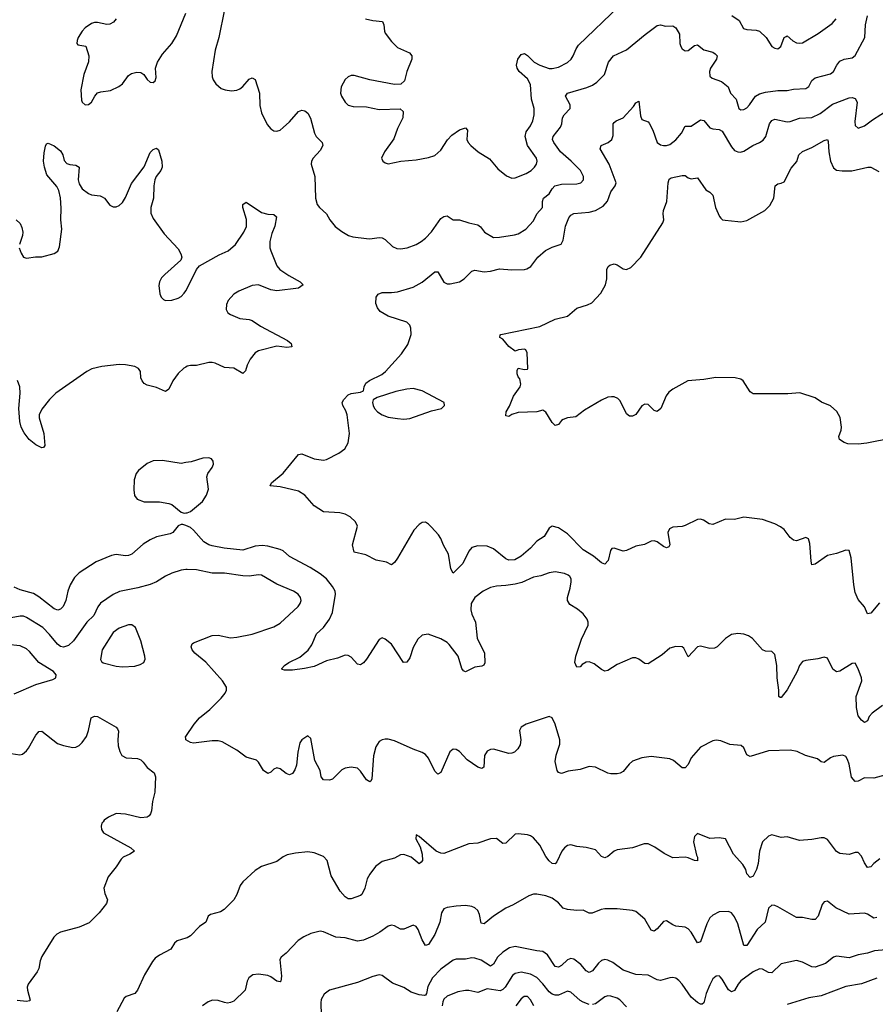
# Model space of a CAD drawing. Header units: inches. Extents: x 884691 to 1028259, y 526745 to 653629.
# Tile 28 of 241: x 938926 to 944460, y 558819 to 565184. Entities that reach past the tile are written whole.
import ezdxf

# ---------------------------------------------------------------- set-up
doc = ezdxf.new("R2010")
doc.units = ezdxf.units.IN
doc.header["$MEASUREMENT"] = 0
for name, color, linetype in [('A9535', 7, 'Continuous'), ('A9536', 7, 'Continuous'), ('A9545', 7, 'Continuous'), ('A9546', 7, 'Continuous')]:
    doc.layers.add(name, color=color, linetype=linetype)

msp = doc.modelspace()

# ---------------------------------------------------------------- linework, layer by layer
at = {"layer": 'A9535', "color": 6}
for points, elevation in [([(939464.8, 560000), (939457.8, 559990), (939452.8, 559970), (939455, 559950), (939468.8, 559928.8), (939645.2, 559830), (939669.1, 559810), (939638.9, 559790), (939595.4, 559770), (939582.1, 559757.9), (939550, 559707.6), (939497.3, 559642.7), (939470.9, 559570), (939475.9, 559535.9), (939494.8, 559494.8), (939488, 559470), (939439.4, 559410), (939374.4, 559345.6), (939310, 559318.2), (939190, 559284.9), (939166.8, 559273.2), (939146.2, 559253.8), (939070, 559128.2), (939058.8, 559101.2), (939048.8, 559050), (939038.3, 559030), (938980.1, 558950), (938975.1, 558930), (938976.7, 558910), (938993.5, 558846.5), (938990, 558841), (938970, 558838.6), (938910, 558844.7)], 2600), ([(940000, 559246), (939943.9, 559230), (939926.3, 559213.7), (939903.6, 559176.4), (939830, 559138), (939802.3, 559117.7), (939784.3, 559095.7), (939733.6, 559010), (939688.2, 558910), (939669.7, 558890.3), (939615.2, 558870), (939601.6, 558858.4), (939554.8, 558770)], 2700)]:
    msp.add_lwpolyline(points, dxfattribs=dict(at, elevation=elevation))
at = {"layer": 'A9536', "color": 6}
for points, elevation in [([(939550.1, 565190), (939532.2, 565167.8), (939510, 565155.9), (939490, 565153.3), (939430, 565165.4), (939410, 565165.4), (939390, 565158.6), (939350, 565131.3), (939330.1, 565110), (939304.6, 565070), (939297.1, 565050), (939294.6, 565030), (939301.7, 565021.7), (939352.7, 565012.7), (939373.3, 564950), (939371, 564911), (939340.8, 564830), (939321.5, 564730), (939325, 564665), (939330.8, 564650), (939350, 564634), (939370, 564636.1), (939390, 564651.3), (939410.9, 564690), (939429.1, 564710.8), (939450, 564718.7), (939514, 564726), (939568.2, 564751.8), (939590, 564770.6), (939630, 564822.5), (939650, 564836.3), (939684.5, 564844.5), (939710, 564842.1), (939729.6, 564829.6), (939750, 564797.6), (939770, 564781.3), (939790, 564778.9), (939801.6, 564790), (939808.4, 564810), (939804.9, 564870), (939818, 564910), (939850, 564961), (939909.8, 565030.2), (939941.2, 565078.8), (940000, 565227.1)], 2500), ([(938923.3, 563710), (938934.9, 563674.9), (938950.1, 563650.1), (938970, 563642.4), (939028.4, 563651.6), (939070, 563651.7), (939147.9, 563672.1), (939172.8, 563687.2), (939183.5, 563716.5), (939197.5, 563830), (939192.7, 563890), (939194, 563966), (939190, 564032.8), (939179.2, 564079.2), (939165.3, 564105.3), (939102.1, 564182.1), (939085.4, 564230), (939080.5, 564270), (939084.5, 564324.5), (939092.5, 564367.5), (939099.1, 564380.9), (939110, 564386.8), (939150, 564369.2), (939190, 564336.5), (939205.6, 564310), (939214.6, 564274.6), (939230, 564254.4), (939250, 564247.9), (939290, 564244.3), (939311.5, 564231.5), (939304, 564150), (939310, 564122.6), (939331.1, 564090), (939370, 564059.8), (939390, 564052.7), (939446.2, 564046.2), (939460, 564040), (939473.7, 564030), (939510, 563984.8), (939530, 563973.9), (939550, 563973.5), (939570, 563982.5), (939590, 564003), (939610, 564035.3), (939650, 564124.7), (939730, 564233.3), (939770, 564325.1), (939790, 564344.6), (939810, 564354.2), (939823.7, 564343.7), (939845.2, 564270), (939847.6, 564230), (939838.6, 564210), (939808.2, 564170), (939800.6, 564150), (939793.8, 564110), (939792.3, 564030), (939773.6, 563970), (939774.5, 563934.5), (939790, 563899.6), (939860.7, 563800.7), (939950, 563702), (939969, 563670), (939974.2, 563650), (939969.1, 563630), (939864, 563536), (939844.2, 563515.8), (939830, 563490.7), (939826.6, 563466.6), (939832.2, 563412.2), (939840.6, 563390), (939855.5, 563375.5), (939870, 563369.3), (939910, 563370.4), (939950, 563383), (939970, 563395.9), (939990, 563415.7), (940000, 563430.9)], 2400), ([(938903.6, 563890), (938930, 563865.7), (938940.5, 563840.5), (938946.4, 563810), (938944.4, 563790), (938924.1, 563730)], 2400), ([(940000, 562938.9), (939987.4, 562932.6), (939950, 562897.9), (939915.6, 562850), (939890, 562796.5), (939870, 562781.7), (939810, 562806.7), (939750, 562822.1), (939731.4, 562831.4), (939717.3, 562850), (939709.9, 562869.9), (939706.5, 562910), (939694.1, 562930), (939670, 562941.6), (939610, 562953), (939570, 562955.3), (939457.4, 562942.6), (939392.7, 562927.4), (939359.5, 562910), (939160.5, 562770), (939118.4, 562730), (939070, 562667.6), (939052.4, 562630), (939051.5, 562610), (939082.8, 562510), (939088.3, 562431.7), (939080.3, 562419.7), (939070, 562415.8), (939030, 562435.3), (938987.7, 562470), (938954.1, 562514.1), (938935.7, 562550), (938927.6, 562587.6), (938920.7, 562670), (938929.9, 562770), (938926.1, 562810), (938911.7, 562851.7)], 2400), ([(940000, 562320.7), (939970, 562316), (939850, 562334.2), (939790, 562333.5), (939750, 562316), (939695.4, 562270), (939679.8, 562250), (939665.3, 562210), (939664.5, 562144.5), (939668.7, 562108.7), (939685.5, 562085.5), (939730, 562066.9), (939830, 562067.2), (939890, 562056), (939910, 562049.3), (939970, 562001.5), (939990, 561994.4), (940000, 561995.5)], 2500), ([(940000, 561914), (939981.6, 561921.6), (939970, 561921.8), (939950, 561913.1), (939916.4, 561870), (939899.8, 561860.2), (939810, 561840.9), (939770, 561822.5), (939725.4, 561794.6), (939650.8, 561730), (939630, 561719.7), (939610, 561718.4), (939550, 561726.7), (939519.7, 561720.3), (939420.8, 561679.2), (939310.5, 561609.5), (939281.2, 561578.8), (939252.6, 561530), (939237.2, 561490), (939224.3, 561430), (939208.2, 561391.8), (939190, 561373), (939172.5, 561367.5), (939150, 561376), (939050, 561454.4), (939015.1, 561475), (938930, 561499.4), (938890, 561516.6)], 2500), ([(940000, 561629.1), (939970, 561624.9), (939910, 561606.4), (939870, 561587.8), (939810.6, 561549.4), (939770, 561532.3), (939690, 561510.8), (939572.1, 561487.9), (939530, 561467.6), (939448.6, 561411.4), (939432.2, 561387.8), (939406.4, 561333.6), (939359.7, 561290), (939272.9, 561170), (939241, 561139), (939210, 561127.5), (939190, 561132.2), (939170, 561147.2), (939118.5, 561210), (939074.7, 561254.7), (938970, 561319.9), (938950, 561327.4), (938930, 561328.4), (938870, 561317.3)], 2600), ([(938890, 560825.4), (939030, 560887.4), (939140.2, 560919.8), (939158.8, 560930), (939162.3, 560950), (939145.3, 560970), (939049.6, 561029.6), (938990, 561099.7), (938970, 561117.2), (938930, 561137.1), (938845.9, 561145.9)], 2700), ([(938870, 560440.9), (938927.9, 560432.1), (938943.1, 560436.9), (938970, 560458), (938983.8, 560476.2), (939030, 560558.3), (939044.4, 560575.6), (939050, 560582), (939070, 560584.2), (939170, 560504.4), (939210, 560492.1), (939270, 560480.3), (939290, 560480.6), (939310, 560492.2), (939330, 560512), (939357.6, 560550), (939371.6, 560590), (939389.1, 560670.9), (939410, 560681.8), (939430, 560680.1), (939550.1, 560610.1), (939559.2, 560599.2), (939565.2, 560585.2), (939559.9, 560530), (939562.8, 560490), (939573.2, 560453.2), (939587.6, 560427.6), (939613.7, 560413.7), (939687.7, 560407.7), (939710, 560399), (939725.3, 560385.3), (939750.1, 560350.1), (939795, 560315), (939805.3, 560290), (939799.7, 560190), (939785, 560130), (939778.7, 560070), (939772.7, 560050), (939762.3, 560037.7), (939750, 560028.9), (939710, 560024.5), (939610, 560049.5), (939550, 560052.3), (939499.5, 560030), (939471.8, 560010), (939464.8, 560000)], 2600), ([(940000, 560534.5), (939998.9, 560550), (940000, 560551.6)], 2600)]:
    msp.add_lwpolyline(points, dxfattribs=dict(at, elevation=elevation))
at = {"layer": 'A9536', "color": 6, "elevation": 2700}
msp.add_lwpolyline([(939630, 561272.3), (939568.6, 561250), (939530, 561223), (939458.8, 561110), (939449, 561049), (939455.4, 561035.4), (939466.9, 561026.9), (939550, 561006.3), (939590, 561001), (939670, 561006.3), (939705, 561015), (939728.9, 561030), (939737.1, 561050), (939735.2, 561070), (939709.6, 561170), (939674.2, 561254.2), (939651.8, 561271.8)], close=True, dxfattribs=at)
at = {"layer": 'A9545', "color": 6}
for points, elevation in [([(944490, 559760.4), (944450.2, 559729.8), (944430, 559707.8), (944410, 559704.3), (944390, 559733.4), (944370, 559776.4), (944350, 559800.8), (944330, 559800.3), (944290, 559788.1), (944230, 559795.1), (944210, 559806.3), (944150, 559884.3), (944130, 559895.1), (944110, 559896.3), (944050, 559884.7), (943970, 559879), (943890, 559902.9), (943850, 559898.4), (943790, 559914.2), (943770, 559906.3), (943730, 559869.9), (943711.3, 559808.7), (943702.6, 559730), (943692.4, 559690), (943670, 559648.5), (943650, 559640.1), (943630, 559663), (943621.9, 559690), (943603.5, 559723.6), (943543.7, 559790), (943490, 559889.1), (943450, 559896.6), (943390, 559892), (943310, 559924.6), (943290, 559905), (943284.7, 559870), (943303.2, 559783.2), (943310.6, 559770), (943310, 559747.7), (943291.4, 559748.6), (943250, 559767.1), (943230.1, 559769.9), (943150, 559765.2), (943093.7, 559793.7), (943034.4, 559834.4), (942990, 559855.7), (942964.1, 559855.9), (942888.5, 559831.5), (942790, 559817.1), (942770, 559808.6), (942730, 559773.9), (942710, 559765.9), (942690, 559774.4), (942650, 559818.2), (942590, 559833.1), (942530, 559839), (942490, 559849.9), (942470, 559844.9), (942450, 559830.3), (942433.1, 559810), (942400.3, 559739.7), (942390, 559727.2), (942370, 559729.7), (942350, 559747.4), (942330, 559774.1), (942290, 559848), (942250, 559895), (942230, 559909.1), (942210, 559914.9), (942150, 559921.4), (942130, 559918.4), (942070, 559860.9), (942050, 559859.9), (942010, 559890.4), (941971.7, 559888.3), (941890, 559860.7), (941830, 559855.8), (941670, 559794.9), (941650, 559796.6), (941619.8, 559810), (941510, 559904.5), (941490, 559914.2), (941488.8, 559890), (941517.1, 559837.1), (941529.1, 559790), (941531, 559750), (941522.7, 559737.3), (941510, 559727.9), (941457.9, 559770), (941410, 559787.5), (941390, 559784.6), (941350, 559764.4), (941270, 559742.6), (941227.5, 559710), (941190, 559661.5), (941172.7, 559630), (941158.7, 559570), (941138.9, 559530), (941130, 559522.4), (941070, 559500.5), (941050, 559501), (941030, 559513.2), (940999.6, 559550), (940940.8, 559650), (940914.2, 559750), (940890, 559774.5), (940830, 559797.8), (940790, 559805.2), (940710, 559797.4), (940654.9, 559785.1), (940630, 559772.5), (940590, 559742.9), (940490, 559709.8), (940450, 559684), (940369.2, 559610.8), (940352.9, 559587.1), (940330.1, 559530), (940310, 559493.8), (940248.1, 559431.9), (940223.7, 559416.3), (940159, 559401), (940145.8, 559390), (940128.9, 559350), (940090, 559321.6), (940030, 559262), (940010, 559248.8), (940000, 559246)], 2700), ([(944470, 559381), (944450, 559376.2), (944410, 559402.6), (944390, 559408.4), (944290, 559402.4), (944203.7, 559443.7), (944150, 559485.1), (944130, 559481.5), (944115.4, 559464.6), (944090, 559389.8), (944070, 559366.6), (944050, 559366.8), (943990, 559380.1), (943950, 559380.3), (943830, 559450.2), (943810, 559459), (943790, 559460.1), (943770, 559441.7), (943747.4, 559350), (943696.8, 559303.2), (943630, 559199.9), (943610, 559199), (943570, 559340.6), (943550, 559385.2), (943530, 559409.9), (943510, 559420.1), (943450, 559417), (943410, 559396.6), (943390, 559377.4), (943370, 559340.5), (943330, 559222.7), (943310, 559216.9), (943270, 559284.9), (943250, 559307.1), (943230, 559317.6), (943170, 559325.6), (943150, 559333.4), (943110, 559359.7), (943090, 559355.1), (943050, 559307), (943030, 559292.2), (943010, 559298.1), (942970, 559370.7), (942910, 559419.5), (942890, 559426.5), (942790, 559436), (942710, 559436.4), (942687.9, 559432.1), (942628.8, 559408.8), (942609.3, 559409.3), (942570, 559428), (942530, 559425.1), (942470, 559431.7), (942441.2, 559441.2), (942410, 559474.7), (942370, 559504.5), (942330, 559520.1), (942270, 559531.8), (942249.1, 559530.9), (942218.5, 559521.5), (942117.4, 559462.6), (942070, 559440.3), (941990, 559388.6), (941930, 559338.7), (941910, 559344), (941900.9, 559400.9), (941890, 559425.8), (941870, 559442.7), (941850, 559451.6), (941810, 559458.3), (941750, 559454.2), (941690, 559445.8), (941670, 559436.9), (941653.8, 559410), (941644, 559350), (941610.2, 559270), (941570, 559206.3), (941550, 559200.5), (941530, 559236.2), (941503.6, 559303.6), (941490, 559322.1), (941470, 559330.4), (941410, 559305.1), (941390, 559306.1), (941350, 559327.2), (941330, 559330.2), (941310, 559324.4), (941255.1, 559284.9), (941210, 559260.5), (941150, 559234.2), (941110, 559226.8), (941030, 559248.7), (940970, 559253.1), (940890, 559287.9), (940870, 559291.8), (940810, 559277.1), (940763.9, 559256.1), (940727.5, 559232.5), (940650.1, 559149.9), (940616.3, 559123.7), (940609.1, 559110), (940619.1, 559000.9), (940614.5, 558970), (940610, 558964.3), (940590, 558968.2), (940550, 558997.1), (940530, 559006.1), (940470, 559013.3), (940434, 559010), (940407.5, 558990), (940397.5, 558970), (940384.5, 558910), (940310, 558840.4), (940290, 558830.3), (940270, 558827.6), (940250, 558830.2), (940210, 558845), (940173.3, 558846.7), (940144.5, 558835.5), (940108.6, 558810)], 2800), ([(944528.7, 559171.3), (944454.3, 559165.7), (944410, 559150.2), (944350, 559139.7), (944290, 559119), (944208.6, 559131.4), (944190, 559124.7), (944137, 559083), (944070, 559060), (944050, 559060.8), (943990, 559091.8), (943950, 559101.7), (943850, 559080.3), (943790, 559023.7), (943770, 559025.2), (943730, 559047.6), (943710, 559049), (943670.4, 559030), (943590, 558971.8), (943572.1, 558950), (943550, 558908.6), (943530, 558900.1), (943510, 558912), (943470, 558981.7), (943456.6, 558996.6), (943450, 559003), (943430, 559001.8), (943410, 558983.5), (943390, 558946), (943366.9, 558890), (943351.6, 558828.4), (943339.2, 558820.8), (943330, 558819.3), (943310, 558830.5), (943270, 558866.4), (943210, 558950.3), (943190, 558973.9), (943170, 558987.6), (943150, 558991.7), (943130, 558989.7), (943070, 558973.6), (943050, 558977), (942990, 559008), (942910, 559011.2), (942830, 559041.1), (942762.7, 559090), (942730, 559104.9), (942710, 559108.8), (942690, 559103.3), (942670, 559085.8), (942630, 559035.4), (942610, 559025.3), (942590, 559036.6), (942556.1, 559076.1), (942510, 559111.6), (942490, 559114.6), (942470, 559107.3), (942430, 559070), (942410, 559058.8), (942390, 559063.7), (942339.6, 559139.6), (942310, 559161.5), (942270, 559164.3), (942130, 559193.1), (942094.5, 559185.5), (942050, 559157.3), (942015.7, 559124.3), (941990, 559078.8), (941970, 559066.7), (941910, 559104.5), (941870, 559118.7), (941850, 559119.4), (941810, 559110.2), (941750, 559111.6), (941730, 559104.1), (941650, 559046.7), (941596.7, 558990), (941565.2, 558934.8), (941557.9, 558890), (941550, 558877.9), (941543.7, 558876.3), (941510, 558879.8), (941456.9, 558896.9), (941410, 558928.8), (941336.3, 558956.3), (941270, 559005.8), (941250, 559008.9), (941210, 558998.7), (941110, 558960.5), (940930, 558909.9), (940894.5, 558885.5), (940876.1, 558850), (940872.8, 558830), (940875.1, 558750)], 2900), ([(942610, 558818.8), (942570, 558832.8), (942550, 558843.6), (942490, 558897.6), (942470, 558903.4), (942410, 558877.9), (942390, 558878.8), (942370, 558885.9), (942350, 558900.8), (942310, 558952.1), (942270, 558993.1), (942230, 559013.9), (942170, 559026.9), (942130, 559018.4), (942113.5, 559006.5), (942066.3, 558930), (942050, 558914.1), (942032.6, 558907.4), (941950, 558919.6), (941890, 558896.4), (941830, 558909.4), (941810, 558909.5), (941759.7, 558900.3), (941690, 558873.1), (941670, 558852.1), (941663.7, 558836.3), (941659.2, 558810)], 3000), ([(944470, 558989), (944370, 558951.5), (944270, 558933.6), (944110, 558874), (944030, 558860.8), (943890, 558817.1)], 3000), ([(942250.3, 558810), (942230, 558847.4), (942210, 558870.2), (942188.3, 558870), (942170, 558855.3), (942134.9, 558810)], 3100), ([(942850, 558803.4), (942808.3, 558848.3), (942790, 558859.3), (942750, 558872.3), (942730, 558874.1), (942710, 558867.9), (942650, 558823), (942630, 558817.5)], 3000)]:
    msp.add_lwpolyline(points, dxfattribs=dict(at, elevation=elevation))
at = {"layer": 'A9546', "color": 6}
for points, elevation in [([(941163.5, 565190), (941210, 565178.6), (941271.5, 565171.5), (941281.4, 565150), (941284.8, 565110), (941290, 565098), (941330, 565043.4), (941370, 565003.4), (941446.5, 564970), (941462.7, 564950), (941462.1, 564930), (941429.3, 564850), (941415, 564790), (941391.8, 564768.2), (941350, 564765.9), (941190, 564795.8), (941090, 564822.7), (941070, 564823.5), (941050, 564815.6), (941030, 564796.8), (941004.2, 564750), (941001.1, 564710), (941007.8, 564690), (941030, 564652.1), (941050.9, 564630.9), (941083.1, 564623.1), (941170, 564620.9), (941250, 564603.4), (941387.8, 564607.8), (941407.2, 564590), (941404.6, 564550), (941370, 564480.4), (941346, 564414), (941285.8, 564330), (941265.3, 564290), (941274.4, 564270), (941290, 564259.6), (941310, 564252.6), (941390.2, 564270.2), (941490, 564278.3), (941570, 564294.1), (941610, 564306.8), (941650, 564340.9), (941692.1, 564407.9), (941721.4, 564438.6), (941770, 564472.2), (941810, 564485.5), (941821.9, 564470), (941818.7, 564410), (941827.2, 564390), (941843.9, 564370), (941890.6, 564330), (941965, 564285), (942019.5, 564219.5), (942074.8, 564174.8), (942110, 564159.4), (942130, 564162.9), (942200.9, 564190), (942233.7, 564210), (942255.3, 564230), (942268.8, 564250), (942272.1, 564270), (942268.1, 564290), (942211.4, 564371.4), (942195.3, 564430), (942201.2, 564458.8), (942230, 564498.3), (942244.7, 564530), (942254.4, 564570), (942253.1, 564610), (942236.4, 564670), (942230, 564764.5), (942210, 564801.2), (942156.7, 564850), (942143, 564870), (942138.5, 564890), (942148.4, 564930), (942170, 564959.8), (942190, 564966.1), (942210, 564952.5), (942253.1, 564910), (942289.6, 564889.6), (942350, 564868), (942370, 564867.8), (942410, 564878.2), (942470, 564907.4), (942491.8, 564928.2), (942506.3, 564950), (942524.1, 564995.9), (942539.8, 565020.2), (942801.4, 565270)], 2600), ([(940250.6, 565250), (940213.7, 565070), (940190, 564987.4), (940167.9, 564850), (940170, 564814.6), (940176.3, 564796.3), (940193.5, 564770), (940230, 564740.2), (940255.2, 564730), (940295.4, 564724.6), (940330, 564728.6), (940350, 564737.4), (940370, 564752.4), (940410, 564798.7), (940430, 564809.1), (940450, 564797), (940477.1, 564710), (940479.5, 564630), (940490, 564582.3), (940526, 564506), (940550, 564478.3), (940570, 564465.1), (940590, 564462.7), (940610, 564471.1), (940630, 564486.7), (940670, 564522.9), (940730.2, 564590.2), (940750, 564600.3), (940770, 564595), (940790, 564579.5), (940807.3, 564547.3), (940832, 564450), (940844.1, 564430), (940881.6, 564390), (940886, 564370), (940870, 564337.8), (940823.1, 564290), (940812.5, 564270), (940810.1, 564250.1), (940835.2, 564170), (940839, 564030), (940850, 563989.6), (940864.8, 563970), (940910, 563930), (940932.6, 563890), (940967.4, 563847.4), (941010, 563815.1), (941052.7, 563790), (941081.4, 563781.4), (941170, 563769), (941190, 563767.6), (941250, 563776.5), (941270, 563774.6), (941290, 563762.9), (941337, 563717), (941365.2, 563705.2), (941390, 563702.2), (941432.1, 563710), (941490, 563731.5), (941522.1, 563750), (941550, 563771.6), (941590, 563813.9), (941650, 563898.5), (941670, 563912.4), (941690, 563916.4), (941730, 563890.1), (941770, 563891.1), (941830, 563870), (941890, 563857.7), (941906.2, 563846.2), (941932.4, 563810), (941990, 563776.5), (942030, 563777.4), (942127.1, 563792.9), (942150, 563800.7), (942199.1, 563830), (942250, 563883.7), (942269.8, 563930.2), (942308.3, 563970), (942308.1, 564010), (942314.9, 564030), (942350, 564057.8), (942370, 564091.4), (942386.8, 564110), (942430, 564121.2), (942530, 564124), (942554.9, 564130), (942572.2, 564150), (942573, 564170), (942552.3, 564210), (942493.1, 564270), (942424.3, 564330), (942380.3, 564390), (942372, 564410), (942376.1, 564430), (942423.8, 564490), (942431.8, 564510), (942437.5, 564550), (942447.6, 564570), (942486.8, 564610), (942486.9, 564633.1), (942455.6, 564690), (942468.2, 564710), (942594.2, 564745.8), (942630, 564761.3), (942659.1, 564780.9), (942709.3, 564830), (942733.4, 564910), (942766.8, 564950), (942850, 564989.4), (942970.5, 565089.5), (943050, 565145.9), (943070, 565150.1), (943103.3, 565143.3), (943150, 565145), (943170, 565131.6), (943192.5, 565090), (943196.6, 565030), (943202.1, 565010), (943210, 564995.4), (943230, 564982.5), (943250, 564985.6), (943290, 565017.1), (943310, 565021.2), (943350, 564989.3), (943410, 564974.9), (943424.5, 564964.5), (943437.1, 564950), (943433.8, 564930), (943394.3, 564870), (943386.9, 564850), (943390, 564820.1), (943405.4, 564805.4), (943464.7, 564784.7), (943507.2, 564750), (943522.7, 564710), (943559.8, 564670), (943577.2, 564610), (943590, 564601.8), (943610, 564602.7), (943630, 564614.6), (943646.8, 564633.2), (943685.3, 564690), (943710, 564705.3), (943750, 564716.1), (943830, 564727), (943890, 564726.4), (943930, 564734.4), (944010, 564739.8), (944030, 564752.8), (944049.2, 564790.8), (944070, 564808.4), (944170, 564834.5), (944189.7, 564850.3), (944210.6, 564890), (944230, 564915.6), (944257.6, 564930), (944310, 564938.2), (944330, 564951.7), (944392.7, 565070), (944396.7, 565150), (944410, 565210.1)], 2500), ([(943531.5, 565211.5), (943579.4, 565179.4), (943608.2, 565128.2), (943630, 565119.9), (943690, 565117.1), (943710.8, 565110), (943754.2, 565070), (943791.5, 565011.5), (943810, 564999.5), (943830, 564994.8), (943849, 565011), (943870, 565069.6), (943883.5, 565076.5), (943890, 565079.4), (943927.4, 565047.4), (943950, 565035), (943970, 565031.6), (943990, 565034.7), (944090, 565095.2), (944180.3, 565159.7), (944206.3, 565190)], 2600), ([(944486.4, 561413.6), (944430, 561347.1), (944410, 561343.2), (944390, 561388.4), (944350, 561437.1), (944330, 561481.4), (944320.7, 561530), (944304.8, 561704.8), (944290, 561752), (944270, 561754.3), (944210, 561733), (944150, 561721.5), (944070, 561664.1), (944050, 561659.7), (944044.5, 561684.5), (944037.2, 561797.2), (944028.6, 561828.6), (944010, 561835.9), (943950, 561815.3), (943930, 561820.2), (943910, 561836.8), (943870, 561887.7), (943846.5, 561906.5), (943810, 561924.7), (943730, 561952.4), (943610, 561969.1), (943550, 561953), (943490, 561955.2), (943410, 561921.2), (943385.2, 561925.2), (943349.3, 561949.3), (943330, 561955), (943310, 561954.1), (943230, 561915.5), (943210, 561909), (943150, 561903.4), (943127.8, 561892.2), (943118.2, 561870), (943130.3, 561790), (943124.4, 561775.6), (943110, 561770.9), (943090, 561779.5), (943050, 561808.8), (943030, 561816.4), (943010, 561814), (942967.3, 561792.7), (942910, 561781.4), (942850, 561751.9), (942830, 561748.8), (942770, 561767.4), (942755, 561765), (942746.5, 561753.5), (942731.4, 561688.6), (942710, 561664.6), (942690, 561672.8), (942636.3, 561716.3), (942570, 561756.5), (942470, 561860.5), (942410, 561898.5), (942370, 561910.3), (942350, 561896.3), (942317.1, 561842.9), (942270, 561812.8), (942230, 561767.6), (942170, 561716.4), (942127.4, 561692.6), (942090, 561690), (942070, 561698.5), (941990, 561763.3), (941950, 561781.5), (941890, 561782.5), (941850, 561772.1), (941830, 561748.2), (941791.8, 561668.2), (941730, 561606.2), (941714.5, 561634.5), (941699, 561730), (941666.6, 561786.6), (941650.9, 561830.9), (941634.9, 561854.9), (941590, 561904.1), (941570, 561924.1), (941550, 561935.4), (941530, 561933.7), (941510, 561921.6), (941474.7, 561885.3), (941370, 561703), (941350, 561676.4), (941330, 561661), (941298, 561678), (941232.6, 561690), (941165.6, 561725.6), (941090, 561742.2), (941078.7, 561790), (941110.6, 561910.6), (941098.3, 561938.3), (941062.4, 561970), (941030, 561987.7), (940997.4, 561997.4), (940890, 562002.1), (940830, 562042.5), (940770, 562110), (940730, 562135.4), (940610, 562163.8), (940546.8, 562170), (940555.6, 562190), (940630, 562253.7), (940730, 562373.8), (940750, 562377.6), (940830, 562345.1), (940890, 562336.1), (940910, 562341.3), (940990, 562382.5), (941028.1, 562410), (941051.1, 562448.9), (941059.4, 562510), (941044.1, 562630), (941035.7, 562655.7), (941015.5, 562690), (941011.8, 562710), (941022.2, 562730), (941050, 562759.4), (941070, 562767.4), (941130, 562776), (941150, 562786), (941153.3, 562810), (941165.6, 562834.4), (941188, 562852), (941268.9, 562890), (941292.9, 562910), (941394.8, 563025.2), (941435.9, 563084.1), (941457.4, 563150), (941456.8, 563190), (941450.2, 563210.2), (941429.3, 563229.3), (941310, 563266.7), (941258.3, 563298.3), (941240.6, 563320.6), (941229.9, 563350), (941232.1, 563390), (941244.9, 563410), (941270, 563421.4), (941330, 563419.7), (941370, 563425.1), (941470, 563455.7), (941530, 563487.2), (941610, 563553.8), (941630, 563553.9), (941670, 563487.4), (941690, 563477.3), (941710, 563476.6), (941770.4, 563490), (941801.2, 563510), (941850, 563558.2), (941870, 563565), (941930, 563553.7), (941970, 563558.3), (942030, 563574), (942110, 563567.5), (942190, 563568.9), (942206.7, 563573.3), (942231.3, 563588.7), (942277.9, 563650), (942326.9, 563693.1), (942370, 563713.4), (942427.5, 563732.5), (942440.5, 563759.5), (942456.6, 563850), (942477.3, 563902.7), (942490, 563921.5), (942510, 563930.6), (942610, 563939.7), (942649.6, 563950.4), (942700.6, 563979.4), (942728.2, 564011.8), (942748.7, 564071.3), (942777.7, 564110), (942783.7, 564130), (942739.5, 564250), (942681.2, 564350), (942685.8, 564370), (942731.9, 564390), (942756.2, 564410), (942763.5, 564436.5), (942764.3, 564510), (942770, 564520.4), (942782.9, 564530), (942830, 564548.7), (942896.3, 564623.7), (942910, 564646.3), (942930, 564657.4), (942942.2, 564562.2), (942950, 564538), (942990, 564523.6), (942996.3, 564516.3), (943021.3, 564470), (943049.7, 564390), (943070, 564376.1), (943090, 564371.4), (943110, 564371.7), (943130, 564378.3), (943170, 564408.6), (943205.9, 564450), (943230, 564495), (943270, 564496.7), (943330, 564537.6), (943350, 564532.7), (943390, 564485), (943410, 564477.6), (943450, 564474.1), (943470, 564462.7), (943530, 564361.4), (943550, 564339.6), (943570, 564330.8), (943588.8, 564328.8), (943610, 564333.4), (943668.2, 564371.8), (943710, 564389.6), (943733.9, 564406.1), (943751, 564430), (943774.6, 564510), (943790, 564533.5), (943810, 564541.3), (943890, 564523.1), (943910, 564525.2), (943970, 564548), (944050, 564552.2), (944103, 564577), (944182.6, 564637.5), (944290, 564679.8), (944310, 564681.5), (944330, 564674.4), (944343.6, 564650), (944326.9, 564526.9), (944330, 564499.7), (944350, 564482.1), (944390, 564498.1), (944442.5, 564537.5), (944550, 564604.9)], 2400), ([(944570, 562478.8), (944406.1, 562446.1), (944350, 562440.8), (944283, 562443), (944258, 562450), (944227.4, 562470), (944224, 562490), (944239.5, 562530), (944241.4, 562550), (944232.7, 562612.7), (944212.1, 562652.1), (944170, 562687.9), (944112.8, 562712.8), (944070, 562739.1), (943971.6, 562771.7), (943893.3, 562766.7), (943670, 562765.8), (943650, 562778.8), (943605, 562850), (943590, 562861.2), (943553.2, 562870), (943427.9, 562872.1), (943350, 562857.8), (943248, 562850), (943150, 562795.6), (943123.7, 562776.3), (943106.4, 562753.6), (943072.8, 562670), (943050, 562651.7), (943030, 562658.4), (942990, 562697.6), (942970, 562699.6), (942950, 562689.1), (942910, 562631.9), (942890, 562621.7), (942870, 562621), (942850, 562637.4), (942810, 562721.2), (942795.6, 562735.6), (942770, 562746.3), (942753.1, 562746.9), (942730, 562743.1), (942690, 562724.7), (942579, 562661.1), (942522, 562618), (942470, 562609.8), (942440, 562600), (942430, 562594.2), (942410, 562566.9), (942390, 562561.7), (942370, 562579.8), (942330, 562646.3), (942310, 562660.5), (942270, 562648.7), (942150, 562644), (942108.2, 562631.8), (942090, 562620.2), (942070, 562624.2), (942073.1, 562650), (942094.1, 562685.9), (942120.8, 562750), (942162.5, 562810), (942167.1, 562827.1), (942161.6, 562861.6), (942150, 562876), (942144.4, 562895.6), (942144.4, 562915.6), (942150, 562932), (942190, 562922), (942210, 562926), (942212, 562930), (942209, 563030), (942199, 563050), (942190, 563054), (942152, 563050), (942130, 563042), (942090, 563071.2), (942050, 563118.7), (942031.5, 563130), (942034, 563146), (942037.2, 563150), (942290, 563201), (942390, 563247.5), (942470, 563268.3), (942530, 563320.1), (942599.2, 563340.8), (942625.8, 563354.2), (942684.6, 563415.4), (942715.4, 563470), (942723.8, 563510), (942723.7, 563570), (942732.2, 563587.8), (942742.6, 563597.4), (942770, 563605), (942790, 563598.5), (942830, 563574.2), (942850, 563568.4), (942878.5, 563581.5), (942943.7, 563650), (943086.2, 563870), (943092.6, 563890), (943088.2, 563930), (943090.8, 563950), (943111.5, 564010), (943121.2, 564130), (943127.6, 564152.4), (943138.9, 564161.1), (943210, 564177.4), (943230, 564176.4), (943250, 564162.2), (943270, 564155.5), (943310, 564162.6), (943364.5, 564084.5), (943390, 564068.4), (943409.3, 564049.3), (943425.3, 563970), (943451.2, 563911.2), (943460.4, 563900.4), (943471.4, 563891.4), (943487.8, 563887.8), (943570, 563879.4), (943590, 563878.2), (943630, 563885.1), (943744.5, 563950), (943777.3, 563982.7), (943802.7, 564030), (943812.3, 564110), (943830, 564124.2), (943850, 564126.6), (943870, 564136.6), (943915.2, 564224.8), (943951.5, 564268.5), (943965, 564310), (943990, 564332.5), (944050, 564357.8), (944130, 564403.8), (944150, 564409.6), (944155.9, 564395.9), (944158.3, 564330), (944170, 564270.1), (944190, 564225.7), (944210, 564211.9), (944246.1, 564206.1), (944308.2, 564208.2), (944411.4, 564231.4), (944430, 564230), (944482.8, 564202.8)], 2300), ([(940000, 563430.9), (940010, 563446.1), (940069.9, 563570.1), (940087.9, 563592.1), (940215.7, 563664.3), (940274.2, 563690), (940322.6, 563730), (940376, 563810), (940392.5, 563847.5), (940392.1, 563892.1), (940369.6, 563970.4), (940370, 563990.2), (940390, 564004.5), (940490, 563937.4), (940530, 563926.4), (940570, 563925), (940585.9, 563910), (940576.1, 563850), (940557.1, 563802.9), (940544.4, 563750), (940543, 563710), (940550.1, 563690), (940590, 563592), (940608.4, 563570), (940666.7, 563530), (940739.8, 563490), (940759, 563470), (940730, 563448.6), (940590, 563431.2), (940550, 563437.3), (940470.1, 563469.9), (940430, 563465.2), (940342.5, 563430), (940311.3, 563410), (940273.3, 563370), (940263.2, 563343.2), (940261.4, 563310), (940271.9, 563290), (940290, 563277.6), (940350, 563252.1), (940410, 563245.3), (940430, 563238.7), (940482.5, 563202.5), (940658.3, 563110), (940682.6, 563090), (940685.5, 563070), (940653.8, 563066.2), (940590, 563072.8), (940470, 563043.7), (940449.1, 563030), (940416.3, 562990), (940396.3, 562950), (940386.4, 562913.6), (940370, 562897.7), (940310, 562931.8), (940250, 562935.3), (940190, 562963.5), (940170, 562968.2), (940150, 562968.4), (940070, 562947.9), (940030, 562948.9), (940010, 562943.9), (940000, 562938.9)], 2400), ([(940000, 561995.5), (940010, 561996.5), (940030, 562005.5), (940109.4, 562070), (940134.7, 562110), (940146.1, 562150), (940135.5, 562230), (940142, 562250), (940169.9, 562290), (940178.4, 562310), (940177.9, 562330), (940166, 562346), (940150, 562352.8), (940110, 562350.4), (940034, 562326), (940000, 562320.7)], 2500), ([(944505.7, 560750), (944438.7, 560701.3), (944420.9, 560679.1), (944410, 560652.7), (944390, 560641.9), (944370, 560656.4), (944350, 560684.7), (944338.7, 560738.7), (944335.9, 560810), (944372.1, 560910), (944369.7, 560930), (944350, 560987.3), (944330, 561024.3), (944310, 561022.1), (944230, 560972.3), (944210, 560969.6), (944185.3, 560985.3), (944150, 561057.3), (944130, 561064.2), (944088.4, 561051.6), (944010, 561041.8), (943990, 561034.8), (943970, 561010.5), (943954.4, 560970), (943890, 560852.3), (943850, 560802.1), (943843.5, 560803.5), (943835.9, 560810), (943836.5, 560850), (943824.3, 560930), (943823, 561010), (943810, 561081.7), (943790, 561099.7), (943750, 561101.2), (943730.7, 561110.7), (943665.1, 561185.1), (943640.8, 561200.8), (943610, 561212.2), (943570, 561215.8), (943530, 561209.1), (943490, 561184.8), (943436.8, 561130), (943418.9, 561121.1), (943390, 561120.1), (943330, 561133.5), (943310, 561129.3), (943250, 561065.6), (943221.8, 561121.8), (943210, 561130.5), (943170, 561133.1), (943130, 561122.4), (943081.1, 561078.9), (942990, 561020.6), (942970, 561022.4), (942930, 561051), (942910, 561059.6), (942890, 561058.1), (942790, 561015.7), (942730, 560976.7), (942710, 560972.8), (942690, 560982.7), (942640.9, 561020.9), (942610, 561033.2), (942590, 561032.1), (942564, 561016), (942550, 561000.5), (942530, 560997.7), (942517.3, 561030), (942523.9, 561070), (942559.7, 561180.3), (942602.9, 561270), (942603.7, 561290), (942596.6, 561310), (942570, 561342.8), (942534, 561374), (942484.9, 561404.9), (942469.1, 561429.1), (942468.8, 561450), (942487, 561510), (942493.7, 561550), (942491.9, 561570), (942484.3, 561584.3), (942474.4, 561594.4), (942450, 561605.3), (942390, 561614), (942350, 561608.1), (942295.9, 561590), (942250, 561581.1), (942172.9, 561547.1), (942130, 561534.9), (942070, 561525.7), (942010, 561523), (941970, 561514.8), (941923, 561490), (941870, 561449.4), (941846.3, 561410), (941843.7, 561370), (941850, 561341.5), (941873.8, 561290), (941885.8, 561185.8), (941932.9, 561090), (941933.8, 561026.2), (941928, 561012), (941914.7, 561005.3), (941870, 560998.7), (941810, 560969.3), (941795.7, 560975.7), (941785.1, 560990), (941762, 561070), (941704.3, 561144.3), (941690, 561157.9), (941650, 561181.8), (941567.8, 561212.2), (941530, 561206.2), (941500.2, 561179.8), (941470, 561126.5), (941450, 561058.5), (941430, 561031.7), (941409.4, 561029.4), (941330, 561146.7), (941290, 561180.4), (941270, 561187.5), (941250, 561178.1), (941170, 561050), (941150, 561027.6), (941130, 561013.9), (941110, 561017.3), (941070, 561063.9), (941050, 561075.2), (941030, 561076.2), (940982.4, 561057.6), (940910, 561040.1), (940830, 561004.1), (940768.8, 560990), (940690, 560979.9), (940638.6, 560978.6), (940623.7, 560983.7), (940621.8, 560990), (940639.5, 561010), (940667.4, 561030), (940736.8, 561063.2), (940791.7, 561108.3), (940816.3, 561143.7), (940845.7, 561214.3), (940890, 561255.3), (940930.2, 561309.8), (940948.3, 561351.7), (940968.4, 561470), (940966.1, 561490), (940950, 561521.1), (940910, 561569.9), (940870, 561602.9), (940804.1, 561644.1), (940670, 561713.7), (940629.8, 561749.8), (940610, 561759.7), (940530, 561781.3), (940494.4, 561785.6), (940450, 561781.6), (940370, 561755.8), (940248, 561768), (940170, 561783.4), (940149.9, 561790), (940117.8, 561810), (940050, 561885.4), (940030, 561901.7), (940000, 561914)], 2500), ([(940000, 560551.6), (940054.2, 560630), (940090, 560670.8), (940155.7, 560724.3), (940230, 560799.3), (940255.8, 560830), (940264.5, 560850), (940264.2, 560870), (940238.1, 560910), (940130, 561031.6), (940057.8, 561090), (940041.6, 561110), (940035.4, 561130), (940041.9, 561150), (940050, 561155.8), (940170, 561203.1), (940210, 561205.6), (940290, 561188.4), (940330, 561191.7), (940430, 561211.8), (940570, 561259.2), (940610, 561282.6), (940727, 561390), (940740.2, 561410), (940745.8, 561430), (940741.2, 561450), (940726.1, 561470), (940697.8, 561490), (940590, 561534.4), (940490, 561593.3), (940470, 561596), (940410, 561587.4), (940370, 561588.5), (940250, 561605.7), (940170, 561607.2), (940070, 561628.5), (940009.5, 561630.5), (940000, 561629.1)], 2600), ([(944570, 560313.8), (944450, 560281.8), (944390, 560283.4), (944350, 560261), (944330, 560259.4), (944306.7, 560286.7), (944291.4, 560371.4), (944281, 560401), (944270, 560420.7), (944250, 560429.2), (944190, 560421.3), (944170, 560412.3), (944130, 560382.4), (944110, 560386.9), (944085.4, 560405.4), (944008.2, 560428.2), (943953.9, 560453.9), (943910, 560462.1), (943770, 560457.6), (943650, 560421.8), (943630, 560431.7), (943610, 560476.8), (943592.6, 560492.6), (943518, 560498), (943461.7, 560521.7), (943430, 560526.7), (943410, 560523), (943330, 560481.7), (943270, 560412.1), (943250, 560368.6), (943230, 560348.6), (943210, 560348), (943154.8, 560394.8), (943130, 560405.3), (943010, 560422), (942950, 560413.6), (942890, 560390.6), (942867.3, 560372.7), (942830, 560325.4), (942810, 560313.6), (942791, 560309), (942750, 560309), (942730, 560313.8), (942650, 560351.5), (942610, 560357.5), (942550, 560337.9), (942474, 560326), (942430, 560311.3), (942410, 560318.5), (942402.2, 560330), (942390.3, 560390), (942395.6, 560430), (942418.5, 560501.5), (942419.5, 560530), (942390, 560630.6), (942370, 560671.3), (942350, 560680.5), (942201.7, 560630), (942168.4, 560611.6), (942159, 560590), (942167.9, 560530), (942162.8, 560497.2), (942148.7, 560471.3), (942126.3, 560450), (942110, 560442.1), (942090, 560440.9), (941990, 560468.6), (941970, 560467.3), (941950, 560456.5), (941932.1, 560427.9), (941927.9, 560352.1), (941915.6, 560344.4), (941890, 560352.5), (941820.2, 560400.2), (941770, 560453.6), (941750, 560467.2), (941730, 560469.2), (941708.1, 560451.9), (941650, 560318), (941630, 560306.3), (941610, 560326.2), (941570, 560410.9), (941550, 560434.3), (941530, 560447.8), (941470, 560469.4), (941350, 560522.4), (941310, 560533.2), (941290, 560533.4), (941270, 560529.9), (941250, 560518.7), (941230, 560483.6), (941214.2, 560425.8), (941203.7, 560276.3), (941198.1, 560261.9), (941190, 560257.7), (941170, 560271.3), (941130, 560327.3), (941110, 560346.5), (941070, 560353.3), (941030, 560346.3), (941010, 560334.5), (940950, 560275), (940930, 560268.8), (940890.4, 560270.4), (940876.2, 560290), (940869.1, 560330), (940834.8, 560394.8), (940810, 560538.4), (940790, 560554.8), (940750.1, 560529.9), (940738.9, 560510), (940724.4, 560450), (940715.7, 560364.3), (940705.1, 560334.9), (940690, 560311.3), (940670, 560303.2), (940650, 560311.3), (940610, 560341.3), (940590, 560348.1), (940570, 560340.2), (940550, 560319.9), (940530, 560312), (940502.8, 560330), (940470, 560384.6), (940456.7, 560396.7), (940390, 560417.9), (940330, 560461.7), (940236.2, 560516.2), (940210, 560522.5), (940170, 560523), (940050, 560508.5), (940030, 560511.9), (940000.3, 560530), (940000, 560534.5)], 2600)]:
    msp.add_lwpolyline(points, dxfattribs=dict(at, elevation=elevation))
at = {"layer": 'A9546', "color": 6, "elevation": 2400}
msp.add_lwpolyline([(941470, 562799.2), (941430, 562796.4), (941358.2, 562781.8), (941237.1, 562742.9), (941213, 562727), (941207.8, 562710), (941211.1, 562690), (941221, 562670), (941240.4, 562650), (941270, 562629.4), (941310, 562615), (941370, 562605.2), (941410, 562602), (941450, 562607.1), (941590, 562656.2), (941653.7, 562670), (941674.6, 562690), (941672.3, 562710), (941530, 562784.7)], close=True, dxfattribs=at)

doc.saveas('drawing.dxf')
